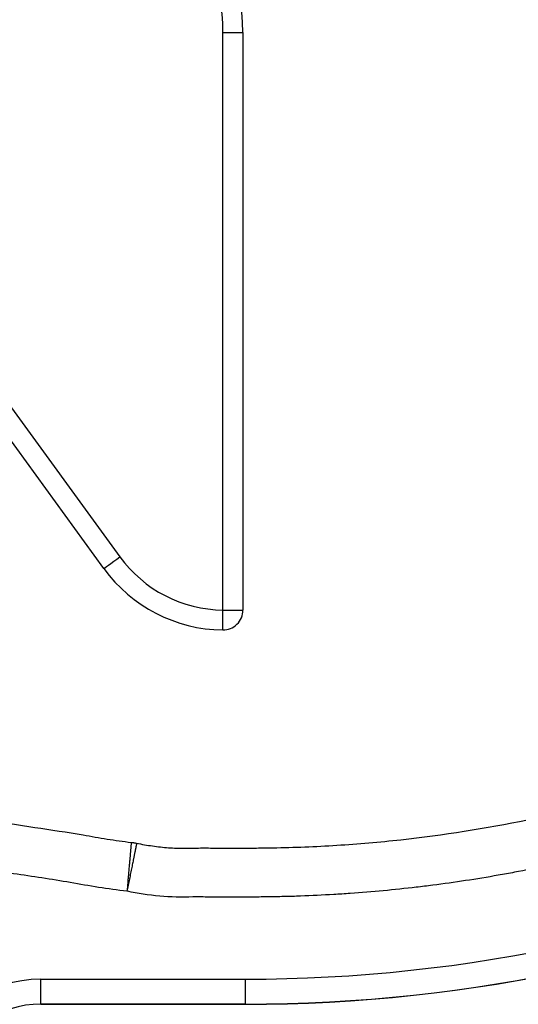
# Model space of a CAD drawing. Extents: x 117 to 1344, y 7 to 1887.
# Tile 10 of 15: x 956 to 1056, y 142 to 340. Entities that reach past the tile are written whole.
import ezdxf

# ---------------------------------------------------------------- set-up
doc = ezdxf.new("R2010")
doc.units = 0
doc.layers.get('0').update_dxf_attribs({"linetype": 'CONTINUOUS'})

msp = doc.modelspace()

# ---------------------------------------------------------------- linework, layer by layer
at = {"color": 7, "linetype": 'CONTINUOUS'}
for p, q in [((997.01, 221.31), (997.01, 337.24)), ((997.01, 337.24), (1001.01, 337.24)), ((1001.01, 337.24), (1001.01, 221.31)), ((952.43, 264.87), (976.32, 231.99)), ((973.08, 229.64), (949.19, 262.52)), ((997.01, 221.31), (1001.01, 221.31)), ((960.46, 147.19), (1001.51, 147.19)), ((960.46, 142.19), (960.46, 147.19)), ((1001.51, 142.19), (1001.51, 147.19)), ((1001.51, 142.19), (960.46, 142.19)), ((960.46, 142.19), (960.46, 142.16)), ((960.46, 142.16), (1001.51, 142.16)), ((1001.51, 142.19), (1001.51, 142.16))]:
    msp.add_line(p, q, dxfattribs=at)
at = {"color": 7, "linetype": 'CONTINUOUS', "flags": 128}
for points in [[(973.08, 229.64), (973.13, 229.68), (973.31, 229.81), (973.61, 230.03), (974.01, 230.32), (974.5, 230.68), (975.06, 231.09), (975.68, 231.53), (976.32, 231.99)], [(996.96, 217.31), (996.96, 217.37), (996.97, 217.59), (996.97, 217.96), (996.98, 218.45), (996.98, 219.06), (996.99, 219.76), (997, 220.52), (997.01, 221.31)]]:
    msp.add_lwpolyline(points, dxfattribs=at)
at = {"color": 7, "linetype": 'CONTINUOUS'}
for centre, radius, start, end in [((961.01, 337.24), 40, 0, 90), ((961.01, 337.24), 36, 0, 90), ((997.29, 247.24), 25.93, 216, 269.3685), ((997.29, 247.24), 29.93, 216, 269.3685), ((997.01, 221.31), 4, 269.3649, 359.9957), ((1001.51, 457.16), 309.96, 270, 294.5512), ((1001.51, 457.16), 314.96, 270, 294.5512), ((1001.51, 457.16), 315, 270, 294.5512), ((960.46, 122.16), 25.04, 90, 159.5484), ((960.46, 122.16), 20.04, 90, 159.5484)]:
    msp.add_arc(centre, radius, start, end, dxfattribs=at)
for points, knots in [([(979.67, 174.5), (980.73, 174.28), (981.79, 174.1), (983.91, 173.8), (984.98, 173.68), (987.12, 173.52), (988.2, 173.48), (990.35, 173.48), (991.42, 173.52), (993.03, 173.55), (993.57, 173.55), (994.64, 173.53), (995.18, 173.51), (995.98, 173.5), (996.25, 173.5), (996.79, 173.5), (997.06, 173.52), (997.59, 173.53), (997.86, 173.53), (998.4, 173.52), (998.67, 173.51), (1000.01, 173.51), (1001.08, 173.51), (1003.23, 173.53), (1004.3, 173.54), (1007.53, 173.58), (1009.67, 173.63), (1013.96, 173.78), (1016.11, 173.87), (1022.54, 174.25), (1026.82, 174.59), (1039.64, 175.93), (1048.14, 177.21), (1064.99, 180.54), (1073.34, 182.59), (1098.06, 189.86), (1114.1, 196.21), (1144.75, 211.71), (1159.37, 220.87), (1173.05, 231.26)], [0, 0, 0, 0, 0.015625, 0.015625, 0.03125, 0.03125, 0.046875, 0.046875, 0.0625, 0.0625, 0.070313, 0.070313, 0.078125, 0.078125, 0.082031, 0.082031, 0.085938, 0.085938, 0.089844, 0.089844, 0.09375, 0.09375, 0.109375, 0.109375, 0.125, 0.125, 0.15625, 0.15625, 0.1875, 0.1875, 0.25, 0.25, 0.375, 0.375, 0.5, 0.5, 0.75, 0.75, 1, 1, 1, 1]), ([(1182.42, 226.05), (1182.21, 225.89), (1181.13, 225.04), (1179.17, 223.53), (1176.51, 221.53), (1173.83, 219.56), (1171.12, 217.62), (1168.39, 215.71), (1165.65, 213.83), (1162.88, 211.99), (1160.09, 210.17), (1157.28, 208.39), (1154.45, 206.63), (1151.6, 204.91), (1148.73, 203.22), (1145.84, 201.57), (1141.97, 199.41), (1137.08, 196.79), (1131.14, 193.78), (1125.13, 190.9), (1119.06, 188.16), (1112.93, 185.57), (1107.78, 183.52), (1102.59, 181.56), (1097.37, 179.69), (1091.05, 177.59), (1084.68, 175.63), (1079.35, 174.12), (1073.98, 172.7), (1068.6, 171.37), (1062.1, 169.93), (1056.66, 168.85), (1051.2, 167.86), (1045.72, 166.96), (1040.23, 166.19), (1034.72, 165.51), (1029.2, 164.93), (1023.67, 164.48), (1018.14, 164.12), (1013.71, 163.9), (1009.27, 163.77), (1005.94, 163.71), (1001.5, 163.67), (997.06, 163.62), (991.52, 163.75), (985.95, 163.57), (980.98, 164.22), (978.27, 164.75), (977.73, 164.85)], [0, 0, 0, 0, 0.0035839, 0.0187961, 0.0340082, 0.0492203, 0.0644323, 0.0796446, 0.0948566, 0.1100688, 0.1252807, 0.1404928, 0.1557051, 0.1709172, 0.1861291, 0.2013414, 0.2165533, 0.2469792, 0.2774049, 0.3078305, 0.3382563, 0.3686819, 0.3991076, 0.4143198, 0.4447454, 0.475171, 0.5055968, 0.5360226, 0.5512346, 0.5816603, 0.6120859, 0.6425115, 0.6577237, 0.6881494, 0.7185752, 0.7337872, 0.7642129, 0.7946386, 0.8098509, 0.8402767, 0.8554888, 0.8707009, 0.8859127, 0.9163381, 0.9315569, 0.9620276, 0.9924976, 1, 1, 1, 1]), ([(939.48, 180.77), (946.06, 179.72), (955.87, 178.15), (967.31, 176.48), (973.73, 175.29), (976.97, 174.87), (978.59, 174.65)], [0, 0, 0, 0, 0.5051946, 0.7525829, 0.8763518, 1, 1, 1, 1]), ([(978.59, 174.65), (978.59, 174.6), (978.58, 174.54), (978.57, 174.38), (978.56, 174.3), (978.53, 174), (978.51, 173.75), (978.48, 173.39), (978.47, 173.31), (978.46, 173.15), (978.44, 172.91), (978.41, 172.65), (978.36, 172.09), (978.33, 171.68), (978.28, 171.12), (978.27, 171.01), (978.25, 170.78), (978.22, 170.43), (978.19, 170.06), (978.12, 169.32), (978.07, 168.79), (978.01, 168.11), (978, 167.97), (977.98, 167.69), (977.94, 167.28), (977.9, 166.86), (977.83, 166.01), (977.78, 165.43), (977.73, 164.85)], [0, 0, 0, 0, 0.0625, 0.0625, 0.125, 0.125, 0.25, 0.25, 0.28125, 0.28125, 0.3125, 0.375, 0.375, 0.5, 0.5, 0.53125, 0.53125, 0.5625, 0.625, 0.625, 0.75, 0.75, 0.78125, 0.78125, 0.8125, 0.875, 0.875, 1, 1, 1, 1]), ([(979.67, 174.5), (979.67, 174.48), (979.66, 174.44), (979.65, 174.37), (979.63, 174.29), (979.61, 174.2), (979.59, 174.09), (979.57, 173.97), (979.54, 173.84), (979.51, 173.69), (979.48, 173.53), (979.44, 173.36), (979.4, 173.17), (979.36, 172.97), (979.32, 172.76), (979.27, 172.53), (979.22, 172.28), (979.17, 172.02), (979.12, 171.74), (979.06, 171.45), (978.99, 171.09), (978.9, 170.66), (978.79, 170.15), (978.69, 169.61), (978.58, 169.06), (978.46, 168.49), (978.34, 167.91), (978.22, 167.31), (978.1, 166.7), (977.98, 166.09), (977.85, 165.47), (977.77, 165.06), (977.73, 164.85)], [0, 0, 0, 0, 0.022825, 0.046038, 0.069639, 0.093628, 0.118006, 0.142772, 0.167926, 0.193468, 0.219399, 0.245717, 0.272424, 0.299519, 0.327003, 0.354874, 0.383134, 0.411781, 0.440817, 0.470242, 0.500054, 0.545504, 0.590954, 0.636403, 0.681853, 0.727303, 0.772752, 0.818202, 0.863652, 0.909101, 0.954551, 1, 1, 1, 1]), ([(978.59, 174.65), (978.68, 174.65), (978.82, 174.63), (979, 174.62), (979.17, 174.59), (979.38, 174.56), (979.56, 174.52), (979.67, 174.5)], [0, 0, 0, 0, 0.23628, 0.402994, 0.500004, 0.695635, 1, 1, 1, 1]), ([(977.73, 164.85), (975.82, 165.09), (972.01, 165.58), (964.46, 166.97), (953.08, 168.64), (943.62, 170.15), (937.95, 171.05)], [0, 0, 0, 0, 0.143006, 0.286154, 0.572323, 1, 1, 1, 1])]:
    msp.add_open_spline(points, degree=3, knots=knots, dxfattribs=at)

doc.saveas('drawing.dxf')
